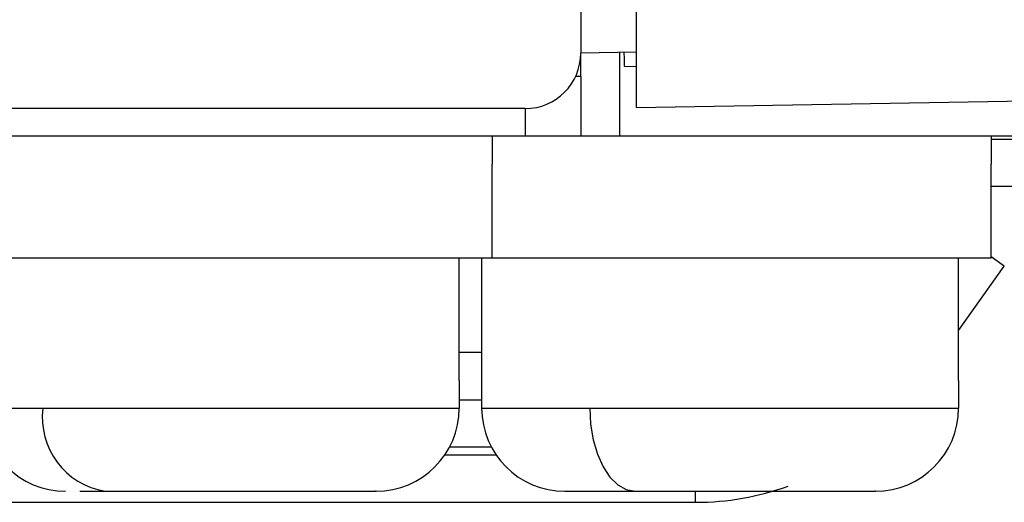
# Model space of a CAD drawing. Header units: millimetres. Extents: x 145 to 933, y -105 to 949.
# Tile 4 of 157: x 413.2 to 422.07, y 277.98 to 282.34. Entities that reach past the tile are written whole.
import ezdxf

# ---------------------------------------------------------------- set-up
doc = ezdxf.new("R2010")
doc.units = ezdxf.units.MM

msp = doc.modelspace()

# ---------------------------------------------------------------- linework, layer by layer
at = {"color": 7, "linetype": 'Continuous', "lineweight": 25}
for p, q in [((418.2545, 556.5343), (418.2545, 282.0343)), ((418.7545, 555.7757), (418.7545, 281.543)), ((418.7545, 282.0431), (418.2545, 282.0344)), ((418.2545, 281.8246), (418.2545, 282.0343)), ((418.6029, 282.0405), (418.6029, 281.2843)), ((418.6471, 281.916), (418.7545, 281.9132)), ((418.2545, 281.8246), (418.2084, 281.8246)), ((418.2545, 281.8246), (418.2545, 281.2843)), ((418.7545, 281.543), (437.7545, 281.8747)), ((417.7545, 281.5343), (370.6289, 281.5343)), ((417.7545, 281.2843), (411.5045, 281.2843)), ((417.4545, 281.2843), (417.4545, 281.0343)), ((418.2545, 281.2843), (417.7545, 281.2843)), ((418.6029, 281.2843), (418.2545, 281.2843)), ((427.3948, 281.2843), (418.6029, 281.2843)), ((421.9545, 281.2843), (421.9545, 281.0343)), ((417.4545, 280.1843), (417.4545, 281.0343)), ((421.9545, 280.1843), (421.9545, 281.0343)), ((421.9545, 280.8343), (423.804, 280.8343)), ((417.4545, 280.1843), (412.5545, 280.1843)), ((417.1597, 279.0815), (417.1597, 280.1843)), ((417.3611, 280.1843), (417.3611, 279.0815)), ((421.9545, 280.1843), (417.4545, 280.1843)), ((421.6611, 279.0815), (421.6611, 280.1843)), ((421.6611, 279.5345), (422.0737, 280.1123)), ((417.3611, 279.3343), (417.1597, 279.3343)), ((417.1597, 279.0815), (417.1597, 278.8343)), ((417.3611, 279.0815), (417.3611, 278.8343)), ((421.6611, 279.0815), (421.6611, 278.8343)), ((412.8597, 278.8343), (413.4045, 278.8343)), ((413.4045, 278.8343), (417.1597, 278.8343)), ((417.3611, 278.8343), (418.3351, 278.8343)), ((418.3351, 278.8343), (421.6611, 278.8343)), ((417.073, 278.4843), (417.4477, 278.4843)), ((391.0934, 277.9843), (419.2906, 277.9843))]:
    msp.add_line(p, q, dxfattribs=at)
at = {"color": 8, "linetype": 'Continuous', "lineweight": 25}
for p, q in [((417.7545, 281.5343), (417.7545, 281.2843)), ((421.9545, 281.2593), (424.2271, 281.2593)), ((422.0737, 280.1123), (421.9545, 280.1975)), ((417.1597, 278.9093), (417.3611, 278.9093)), ((417.4931, 278.4093), (417.0277, 278.4093)), ((419.2906, 277.9843), (419.2906, 278.0785))]:
    msp.add_line(p, q, dxfattribs=at)
at = {"color": 7, "linetype": 'Continuous', "lineweight": 25, "flags": 128}
msp.add_lwpolyline([(418.3351, 278.8343), (418.343, 278.688), (418.3663, 278.5473), (418.4043, 278.4176), (418.4553, 278.304), (418.5174, 278.2107), (418.5884, 278.1414), (418.6653, 278.0987), (418.7453, 278.0843)], dxfattribs=at)
at = {"color": 7, "linetype": 'Continuous', "lineweight": 25}
for centre, radius, start, end in [((417.7545, 282.0343), 0.5, 270, 0), ((413.6097, 278.8343), 0.75, 180, 270), ((414.0756, 278.7513), 0.6762, 172.95086, 260.53922), ((416.4097, 278.8343), 0.75, 270, 0), ((418.1111, 278.8343), 0.75, 180, 270), ((420.9111, 278.8343), 0.75, 270, 0), ((419.2906, 280.4389), 2.4546, 270, 289.86002)]:
    msp.add_arc(centre, radius, start, end, dxfattribs=at)
for points, knots in [([(418.6439, 282.0412), (418.6445, 282.0167), (418.6458, 281.9669), (418.6469, 281.9246), (418.6471, 281.9188), (418.6471, 281.916)], [0, 0, 0, 0, 0.335804, 0.680944, 1, 1, 1, 1]), ([(413.737, 278.0843), (413.7397, 278.0843), (413.7754, 278.0843), (413.8737, 278.0843), (413.9645, 278.0843)], [0, 0, 0, 0, 0.076203, 1, 1, 1, 1]), ([(413.9645, 278.0843), (414.0227, 278.0843), (414.0925, 278.0843), (414.262, 278.0843), (414.3619, 278.0843), (414.5947, 278.0843), (414.728, 278.0843), (415.0204, 278.0843), (415.1796, 278.0843), (415.4997, 278.0843), (415.6601, 278.0843), (415.9473, 278.0843), (416.0733, 278.0843), (416.2662, 278.0843), (416.3331, 278.0843), (416.408, 278.0843), (416.4165, 278.0843), (416.4047, 278.0843)], [0, 0, 0, 0, 0.125, 0.125, 0.25, 0.25, 0.375, 0.375, 0.5, 0.5, 0.625, 0.625, 0.75, 0.75, 0.875, 0.875, 1, 1, 1, 1]), ([(418.114, 278.0843), (418.1231, 278.0843), (418.1527, 278.0843), (418.2378, 278.0843), (418.2929, 278.0843), (418.414, 278.0843), (418.48, 278.0843), (418.6131, 278.0843), (418.6802, 278.0843), (418.7453, 278.0843)], [0, 0, 0, 0, 0.25, 0.25, 0.5, 0.5, 0.75, 0.75, 1, 1, 1, 1]), ([(418.7453, 278.0843), (418.8104, 278.0843), (418.8846, 278.0843), (419.0539, 278.0843), (419.1491, 278.0843), (419.3609, 278.0843), (419.4775, 278.0843), (419.7259, 278.0843), (419.8577, 278.0843), (420.1208, 278.0843), (420.252, 278.0843), (420.4908, 278.0843), (420.598, 278.0843), (420.7682, 278.0843), (420.8309, 278.0843), (420.9053, 278.0843), (420.9172, 278.0843), (420.9081, 278.0843)], [0, 0, 0, 0, 0.125, 0.125, 0.25, 0.25, 0.375, 0.375, 0.5, 0.5, 0.625, 0.625, 0.75, 0.75, 0.875, 0.875, 1, 1, 1, 1])]:
    msp.add_open_spline(points, degree=3, knots=knots, dxfattribs=at)

doc.saveas('drawing.dxf')
